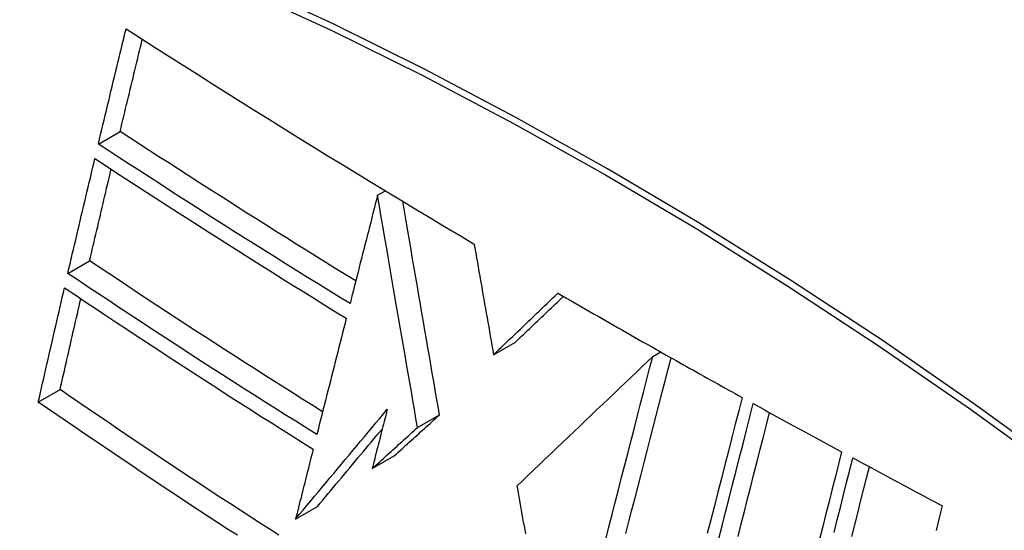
# Model space of a CAD drawing. Header units: inches. Extents: x 584 to 685, y 231 to 315.
# Tile 109 of 133: x 675.756 to 676.021, y 244.33 to 244.467. Entities that reach past the tile are written whole.
import ezdxf

# ---------------------------------------------------------------- set-up
doc = ezdxf.new("R2010")
doc.units = ezdxf.units.IN
doc.header["$MEASUREMENT"] = 0
doc.layers.add('Visible Edges(ANSI)', color=7, linetype='Continuous', lineweight=25)
doc.layers.add('Visible Tangent Edges(ANSI)', color=7, linetype='Continuous', lineweight=25)

msp = doc.modelspace()

# ---------------------------------------------------------------- linework, layer by layer
at = {"layer": 'Visible Edges(ANSI)'}
for p, q in [((675.77753, 244.43374), (675.78338, 244.43712)), ((675.85243, 244.41999), (675.85453, 244.42121)), ((675.85243, 244.41999), (675.85243, 244.41999)), ((675.76935, 244.39903), (675.7752, 244.40241)), ((675.88356, 244.37723), (675.88946, 244.38064)), ((675.92626, 244.37673), (675.92841, 244.37798)), ((675.92681, 244.37888), (675.9273, 244.3786)), ((675.9273, 244.3786), (675.92788, 244.37828)), ((675.76143, 244.3645), (675.76727, 244.36787)), ((675.86317, 244.35769), (675.86906, 244.3611)), ((675.851, 244.34668), (675.85689, 244.35009)), ((675.88981, 244.34198), (675.88986, 244.34169)), ((675.83044, 244.33311), (675.83632, 244.33651))]:
    msp.add_line(p, q, dxfattribs=at)
at = {"layer": 'Visible Edges(ANSI)', "flags": 128}
for points in [[(675.77753, 244.43374), (675.77784, 244.43503), (675.77814, 244.43632), (675.77845, 244.43761), (675.77876, 244.43889), (675.77907, 244.44018), (675.77937, 244.44147), (675.77968, 244.44276), (675.77999, 244.44405), (675.7803, 244.44534), (675.78061, 244.44662), (675.78092, 244.44791), (675.78123, 244.4492), (675.78154, 244.45049), (675.78185, 244.45178), (675.78216, 244.45307), (675.78247, 244.45436), (675.78278, 244.45565), (675.78309, 244.45694), (675.7834, 244.45822), (675.78371, 244.45951), (675.78402, 244.4608), (675.78433, 244.46208), (675.78464, 244.46337), (675.78495, 244.46466)], [(675.78495, 244.46466), (675.78877, 244.46221), (675.79259, 244.45977), (675.79642, 244.45733), (675.80026, 244.4549), (675.8041, 244.45246), (675.80795, 244.45003), (675.8118, 244.4476), (675.81566, 244.44518), (675.81953, 244.44276), (675.82341, 244.44034), (675.82729, 244.43793), (675.83118, 244.43552), (675.83507, 244.43311), (675.83896, 244.43071), (675.84287, 244.42832), (675.84677, 244.42593), (675.85069, 244.42354), (675.85461, 244.42116), (675.85855, 244.41878), (675.86249, 244.4164), (675.86644, 244.41403), (675.8704, 244.41166), (675.87438, 244.40929), (675.87835, 244.40693)], [(675.78338, 244.43712), (675.78363, 244.43815), (675.78387, 244.43918), (675.78412, 244.44021), (675.78437, 244.44124), (675.78461, 244.44227), (675.78486, 244.4433), (675.78511, 244.44433), (675.78535, 244.44537), (675.7856, 244.4464), (675.78585, 244.44743), (675.78609, 244.44846), (675.78634, 244.44949), (675.78659, 244.45052), (675.78684, 244.45155), (675.78709, 244.45258), (675.78733, 244.45361), (675.78758, 244.45465), (675.78783, 244.45568), (675.78808, 244.45671), (675.78833, 244.45774), (675.78857, 244.45877), (675.78882, 244.4598), (675.78907, 244.46083), (675.78932, 244.46186)], [(675.84659, 244.39701), (675.84392, 244.39866), (675.84125, 244.40031), (675.83859, 244.40196), (675.83593, 244.40361), (675.83327, 244.40527), (675.83062, 244.40692), (675.82797, 244.40858), (675.82533, 244.41024), (675.82269, 244.41191), (675.82005, 244.41357), (675.81741, 244.41524), (675.81477, 244.41692), (675.81214, 244.41859), (675.80951, 244.42027), (675.80688, 244.42195), (675.80426, 244.42363), (675.80164, 244.42531), (675.79902, 244.42699), (675.79641, 244.42868), (675.79379, 244.43036), (675.79119, 244.43205), (675.78858, 244.43374), (675.78598, 244.43543), (675.78338, 244.43712)], [(675.84505, 244.39094), (675.84219, 244.3927), (675.83933, 244.39446), (675.83648, 244.39622), (675.83363, 244.39798), (675.83079, 244.39975), (675.82795, 244.40152), (675.82512, 244.40329), (675.82228, 244.40507), (675.81946, 244.40685), (675.81663, 244.40863), (675.81381, 244.41041), (675.811, 244.41219), (675.80818, 244.41398), (675.80538, 244.41577), (675.80258, 244.41756), (675.79978, 244.41935), (675.79698, 244.42114), (675.79419, 244.42294), (675.7914, 244.42474), (675.78862, 244.42654), (675.78584, 244.42834), (675.78307, 244.43014), (675.7803, 244.43194), (675.77753, 244.43374)], [(675.76935, 244.39903), (675.76965, 244.40032), (675.76995, 244.4016), (675.77025, 244.40288), (675.77055, 244.40417), (675.77085, 244.40545), (675.77115, 244.40674), (675.77145, 244.40802), (675.77175, 244.40931), (675.77205, 244.41059), (675.77235, 244.41188), (675.77266, 244.41316), (675.77296, 244.41445), (675.77326, 244.41573), (675.77356, 244.41702), (675.77387, 244.4183), (675.77417, 244.41959), (675.77447, 244.42087), (675.77478, 244.42215), (675.77508, 244.42344), (675.77539, 244.42472), (675.77569, 244.42601), (675.77599, 244.42729), (675.7763, 244.42857), (675.7766, 244.42985)], [(675.7766, 244.42985), (675.77937, 244.42805), (675.78213, 244.42624), (675.7849, 244.42444), (675.78767, 244.42264), (675.79045, 244.42084), (675.79323, 244.41904), (675.79602, 244.41725), (675.79881, 244.41545), (675.8016, 244.41366), (675.8044, 244.41187), (675.8072, 244.41008), (675.81001, 244.40829), (675.81282, 244.4065), (675.81564, 244.40472), (675.81846, 244.40294), (675.82129, 244.40116), (675.82412, 244.39938), (675.82695, 244.3976), (675.82979, 244.39583), (675.83264, 244.39406), (675.83548, 244.39229), (675.83833, 244.39053), (675.84119, 244.38877), (675.84405, 244.38701)], [(675.7752, 244.40241), (675.77543, 244.40343), (675.77567, 244.40446), (675.77591, 244.40548), (675.77615, 244.4065), (675.77639, 244.40753), (675.77663, 244.40855), (675.77687, 244.40958), (675.77711, 244.4106), (675.77735, 244.41162), (675.77759, 244.41265), (675.77783, 244.41367), (675.77807, 244.4147), (675.77831, 244.41572), (675.77855, 244.41675), (675.7788, 244.41777), (675.77904, 244.4188), (675.77928, 244.41982), (675.77952, 244.42085), (675.77976, 244.42187), (675.78001, 244.4229), (675.78025, 244.42392), (675.78049, 244.42495), (675.78073, 244.42597), (675.78098, 244.427)], [(675.85243, 244.41999), (675.85212, 244.41879), (675.85182, 244.41758), (675.85151, 244.41637), (675.8512, 244.41516), (675.85089, 244.41395), (675.85059, 244.41274), (675.85028, 244.41153), (675.84997, 244.41032), (675.84966, 244.40911), (675.84935, 244.4079), (675.84905, 244.40669), (675.84874, 244.40547), (675.84843, 244.40426), (675.84812, 244.40305), (675.84781, 244.40184), (675.84751, 244.40063), (675.8472, 244.39942), (675.84689, 244.3982), (675.84658, 244.39699), (675.84628, 244.39578), (675.84597, 244.39457), (675.84566, 244.39336), (675.84535, 244.39215), (675.84505, 244.39094)], [(675.86317, 244.35769), (675.86275, 244.3601), (675.86233, 244.36251), (675.86192, 244.36492), (675.8615, 244.36734), (675.86108, 244.36977), (675.86066, 244.37221), (675.86024, 244.37466), (675.85981, 244.37713), (675.85938, 244.37961), (675.85895, 244.38211), (675.85852, 244.38463), (675.85808, 244.38717), (675.85764, 244.38973), (675.8572, 244.39232), (675.85675, 244.39493), (675.85629, 244.39758), (675.85583, 244.40025), (675.85536, 244.40296), (675.85489, 244.4057), (675.85441, 244.40848), (675.85393, 244.4113), (675.85344, 244.41415), (675.85294, 244.41705), (675.85243, 244.41999)], [(675.86906, 244.3611), (675.86868, 244.36333), (675.86829, 244.36557), (675.8679, 244.36781), (675.86751, 244.37005), (675.86713, 244.37231), (675.86673, 244.37457), (675.86634, 244.37684), (675.86595, 244.37912), (675.86555, 244.38142), (675.86516, 244.38372), (675.86475, 244.38605), (675.86435, 244.38839), (675.86394, 244.39075), (675.86353, 244.39313), (675.86312, 244.39554), (675.8627, 244.39796), (675.86228, 244.40041), (675.86185, 244.40289), (675.86142, 244.4054), (675.86099, 244.40793), (675.86054, 244.4105), (675.8601, 244.4131), (675.85964, 244.41573), (675.85918, 244.41839)], [(675.87835, 244.40693), (675.87857, 244.40571), (675.87878, 244.40448), (675.879, 244.40326), (675.87921, 244.40203), (675.87943, 244.4008), (675.87964, 244.39957), (675.87986, 244.39833), (675.88007, 244.3971), (675.88029, 244.39586), (675.88051, 244.39462), (675.88072, 244.39338), (675.88094, 244.39214), (675.88116, 244.3909), (675.88138, 244.38966), (675.8816, 244.38841), (675.88181, 244.38717), (675.88203, 244.38593), (675.88225, 244.38468), (675.88247, 244.38344), (675.88269, 244.3822), (675.88291, 244.38096), (675.88312, 244.37971), (675.88334, 244.37847), (675.88356, 244.37723)], [(675.8377, 244.36193), (675.83505, 244.36358), (675.83241, 244.36524), (675.82977, 244.36691), (675.82714, 244.36857), (675.82451, 244.37024), (675.82188, 244.37191), (675.81926, 244.37358), (675.81665, 244.37526), (675.81403, 244.37694), (675.81142, 244.37862), (675.80881, 244.3803), (675.8062, 244.38199), (675.8036, 244.38368), (675.801, 244.38538), (675.7984, 244.38707), (675.79581, 244.38877), (675.79322, 244.39047), (675.79063, 244.39217), (675.78805, 244.39387), (675.78547, 244.39558), (675.7829, 244.39728), (675.78033, 244.39899), (675.77776, 244.4007), (675.7752, 244.40241)], [(675.83616, 244.35582), (675.83332, 244.35759), (675.83049, 244.35936), (675.82767, 244.36113), (675.82485, 244.36291), (675.82203, 244.36469), (675.81922, 244.36647), (675.81641, 244.36826), (675.81361, 244.37005), (675.81081, 244.37184), (675.80802, 244.37364), (675.80523, 244.37544), (675.80244, 244.37724), (675.79966, 244.37905), (675.79688, 244.38086), (675.7941, 244.38267), (675.79133, 244.38448), (675.78857, 244.38629), (675.78581, 244.38811), (675.78305, 244.38993), (675.7803, 244.39175), (675.77756, 244.39357), (675.77482, 244.39539), (675.77208, 244.39721), (675.76935, 244.39903)], [(675.76143, 244.3645), (675.76172, 244.36578), (675.76201, 244.36706), (675.7623, 244.36833), (675.76259, 244.36961), (675.76288, 244.37089), (675.76317, 244.37217), (675.76346, 244.37345), (675.76375, 244.37473), (675.76404, 244.37601), (675.76433, 244.37729), (675.76463, 244.37857), (675.76492, 244.37985), (675.76521, 244.38113), (675.76551, 244.3824), (675.7658, 244.38368), (675.76609, 244.38496), (675.76639, 244.38624), (675.76668, 244.38752), (675.76698, 244.3888), (675.76727, 244.39008), (675.76757, 244.39136), (675.76786, 244.39263), (675.76816, 244.39391), (675.76846, 244.39519)], [(675.76846, 244.39519), (675.77119, 244.39336), (675.77393, 244.39153), (675.77667, 244.3897), (675.77941, 244.38788), (675.78216, 244.38605), (675.78492, 244.38423), (675.78768, 244.38241), (675.79044, 244.38059), (675.79321, 244.37877), (675.79598, 244.37696), (675.79875, 244.37515), (675.80153, 244.37334), (675.80431, 244.37154), (675.80709, 244.36974), (675.80988, 244.36795), (675.81267, 244.36615), (675.81546, 244.36436), (675.81826, 244.36258), (675.82107, 244.36079), (675.82388, 244.35901), (675.82669, 244.35724), (675.82951, 244.35546), (675.83234, 244.35369), (675.83517, 244.35192)], [(675.88356, 244.37723), (675.88428, 244.37792), (675.885, 244.37861), (675.88572, 244.3793), (675.88644, 244.37999), (675.88716, 244.38067), (675.88788, 244.38136), (675.8886, 244.38205), (675.88932, 244.38274), (675.89004, 244.38343), (675.89076, 244.38412), (675.89148, 244.38481), (675.8922, 244.3855), (675.89292, 244.38619), (675.89364, 244.38688), (675.89436, 244.38756), (675.89508, 244.38825), (675.8958, 244.38894), (675.89652, 244.38963), (675.89724, 244.39032), (675.89796, 244.391), (675.89868, 244.39169), (675.8994, 244.39238), (675.90012, 244.39306), (675.90084, 244.39375)], [(675.88946, 244.38064), (675.88999, 244.38115), (675.89052, 244.38166), (675.89106, 244.38217), (675.89159, 244.38268), (675.89213, 244.38319), (675.89266, 244.3837), (675.89319, 244.38421), (675.89373, 244.38473), (675.89426, 244.38524), (675.8948, 244.38575), (675.89533, 244.38626), (675.89587, 244.38677), (675.8964, 244.38728), (675.89694, 244.38779), (675.89747, 244.38831), (675.89801, 244.38882), (675.89854, 244.38933), (675.89908, 244.38984), (675.89961, 244.39035), (675.90015, 244.39086), (675.90068, 244.39137), (675.90122, 244.39188), (675.90175, 244.3924), (675.90229, 244.39291)], [(675.90084, 244.39375), (675.90191, 244.39312), (675.90299, 244.3925), (675.90407, 244.39188), (675.90514, 244.39126), (675.90622, 244.39063), (675.9073, 244.39001), (675.90838, 244.38939), (675.90946, 244.38877), (675.91054, 244.38815), (675.91162, 244.38753), (675.9127, 244.38691), (675.91378, 244.38629), (675.91487, 244.38567), (675.91595, 244.38505), (675.91703, 244.38443), (675.91812, 244.38381), (675.9192, 244.3832), (675.92029, 244.38258), (675.92137, 244.38196), (675.92246, 244.38134), (675.92355, 244.38073), (675.92463, 244.38011), (675.92572, 244.37949), (675.92681, 244.37888)], [(675.76727, 244.36787), (675.76749, 244.36888), (675.76772, 244.3699), (675.76795, 244.37091), (675.76818, 244.37193), (675.76841, 244.37294), (675.76865, 244.37396), (675.76888, 244.37498), (675.76911, 244.37599), (675.76934, 244.37701), (675.76957, 244.37803), (675.7698, 244.37904), (675.77003, 244.38006), (675.77027, 244.38107), (675.7705, 244.38209), (675.77073, 244.38311), (675.77097, 244.38412), (675.7712, 244.38514), (675.77143, 244.38616), (675.77167, 244.38717), (675.7719, 244.38819), (675.77214, 244.38921), (675.77237, 244.39022), (675.7726, 244.39124), (675.77284, 244.39226)], [(675.84405, 244.38701), (675.84372, 244.38571), (675.84339, 244.38442), (675.84306, 244.38312), (675.84273, 244.38182), (675.8424, 244.38053), (675.84208, 244.37923), (675.84175, 244.37793), (675.84142, 244.37663), (675.84109, 244.37533), (675.84076, 244.37403), (675.84043, 244.37273), (675.8401, 244.37142), (675.83977, 244.37012), (675.83944, 244.36882), (675.83911, 244.36752), (675.83878, 244.36622), (675.83845, 244.36492), (675.83812, 244.36362), (675.8378, 244.36232), (675.83747, 244.36102), (675.83714, 244.35972), (675.83681, 244.35842), (675.83648, 244.35712), (675.83616, 244.35582)], [(675.92626, 244.37673), (675.92481, 244.37535), (675.92335, 244.37396), (675.92187, 244.37256), (675.92039, 244.37114), (675.91889, 244.36972), (675.91739, 244.36829), (675.91588, 244.36685), (675.91436, 244.3654), (675.91284, 244.36395), (675.91131, 244.36249), (675.90977, 244.36103), (675.90823, 244.35956), (675.90669, 244.3581), (675.90515, 244.35663), (675.90361, 244.35515), (675.90206, 244.35368), (675.90052, 244.35221), (675.89898, 244.35074), (675.89744, 244.34927), (675.8959, 244.3478), (675.89437, 244.34634), (675.89284, 244.34488), (675.89132, 244.34343), (675.88981, 244.34198)], [(675.91355, 244.32733), (675.91441, 244.33067), (675.91526, 244.334), (675.91612, 244.33734), (675.91698, 244.34067), (675.91783, 244.344), (675.91869, 244.34732), (675.91954, 244.35064), (675.92039, 244.35395), (675.92124, 244.35724), (675.92209, 244.36053), (675.92293, 244.3638), (675.92377, 244.36706), (675.9246, 244.3703), (675.92543, 244.37353), (675.92626, 244.37673)], [(675.92788, 244.37828), (675.9288, 244.37775), (675.92973, 244.37723), (675.93066, 244.3767), (675.93159, 244.37618), (675.93252, 244.37566), (675.93345, 244.37513), (675.93438, 244.37461), (675.93531, 244.37409), (675.93624, 244.37357), (675.93717, 244.37305), (675.9381, 244.37252), (675.93903, 244.372), (675.93997, 244.37148), (675.9409, 244.37096), (675.94183, 244.37044), (675.94276, 244.36992), (675.9437, 244.3694), (675.94463, 244.36888), (675.94556, 244.36836), (675.9465, 244.36784), (675.94743, 244.36732), (675.94837, 244.36681), (675.9493, 244.36629), (675.95024, 244.36577)], [(675.91907, 244.32928), (675.91989, 244.33245), (675.9207, 244.33563), (675.92152, 244.3388), (675.92234, 244.34197), (675.92315, 244.34514), (675.92396, 244.34831), (675.92478, 244.35147), (675.92559, 244.35462), (675.9264, 244.35777), (675.92721, 244.3609), (675.92801, 244.36403), (675.92881, 244.36714), (675.92961, 244.37025), (675.9304, 244.37333), (675.93119, 244.3764)], [(675.82594, 244.32881), (675.82333, 244.33048), (675.82073, 244.33216), (675.81814, 244.33383), (675.81555, 244.33551), (675.81297, 244.33719), (675.81039, 244.33888), (675.80782, 244.34057), (675.80526, 244.34225), (675.8027, 244.34395), (675.80015, 244.34564), (675.7976, 244.34733), (675.79505, 244.34903), (675.79251, 244.35073), (675.78998, 244.35243), (675.78744, 244.35414), (675.78491, 244.35585), (675.78238, 244.35756), (675.77986, 244.35927), (675.77733, 244.36099), (675.77481, 244.3627), (675.77229, 244.36443), (675.76978, 244.36615), (675.76727, 244.36787)], [(675.81482, 244.32878), (675.81222, 244.33047), (675.80962, 244.33216), (675.80702, 244.33386), (675.80444, 244.33555), (675.80185, 244.33725), (675.79928, 244.33895), (675.7967, 244.34065), (675.79414, 244.34236), (675.79158, 244.34406), (675.78903, 244.34576), (675.78648, 244.34747), (675.78394, 244.34918), (675.78141, 244.35088), (675.77889, 244.35259), (675.77637, 244.35429), (675.77386, 244.356), (675.77136, 244.3577), (675.76887, 244.35941), (675.76638, 244.36111), (675.7639, 244.36281), (675.76143, 244.3645)], [(675.95024, 244.36577), (675.94933, 244.36221), (675.94841, 244.35862), (675.94749, 244.35501), (675.94656, 244.35137), (675.94563, 244.34772), (675.94469, 244.34405), (675.94375, 244.34036), (675.9428, 244.33666), (675.94186, 244.33295), (675.94091, 244.32923)], [(675.94392, 244.3276), (675.94486, 244.33132), (675.94581, 244.33502), (675.94675, 244.33872), (675.94769, 244.34241), (675.94862, 244.34607), (675.94955, 244.34972), (675.95048, 244.35336), (675.9514, 244.35697), (675.95232, 244.36055), (675.95323, 244.36412)], [(675.95323, 244.36412), (675.95421, 244.36357), (675.95519, 244.36303), (675.95618, 244.36249), (675.95716, 244.36195), (675.95815, 244.36141), (675.95913, 244.36087), (675.96012, 244.36033), (675.9611, 244.35978), (675.96209, 244.35924), (675.96308, 244.3587), (675.96406, 244.35816), (675.96505, 244.35762), (675.96604, 244.35708), (675.96703, 244.35655), (675.96802, 244.35601), (675.969, 244.35547), (675.96999, 244.35493), (675.97098, 244.35439), (675.97197, 244.35385), (675.97296, 244.35332), (675.97395, 244.35278), (675.97494, 244.35224), (675.97594, 244.35171), (675.97693, 244.35117)], [(675.83044, 244.33311), (675.83145, 244.33434), (675.83247, 244.33556), (675.83349, 244.33679), (675.83451, 244.33801), (675.83554, 244.33924), (675.83656, 244.34047), (675.83759, 244.3417), (675.83861, 244.34293), (675.83964, 244.34416), (675.84067, 244.3454), (675.8417, 244.34663), (675.84273, 244.34786), (675.84376, 244.34909), (675.84479, 244.35032), (675.84581, 244.35155), (675.84684, 244.35278), (675.84787, 244.35401), (675.8489, 244.35524), (675.84993, 244.35647), (675.85096, 244.35769), (675.85198, 244.35892), (675.85301, 244.36014), (675.85403, 244.36136), (675.85505, 244.36258)], [(675.85505, 244.36258), (675.85488, 244.36192), (675.85472, 244.36125), (675.85455, 244.36059), (675.85438, 244.35993), (675.85421, 244.35927), (675.85404, 244.35861), (675.85387, 244.35794), (675.8537, 244.35728), (675.85353, 244.35662), (675.85336, 244.35596), (675.85319, 244.35529), (675.85302, 244.35463), (675.85286, 244.35397), (675.85269, 244.35331), (675.85252, 244.35264), (675.85235, 244.35198), (675.85218, 244.35132), (675.85201, 244.35066), (675.85184, 244.34999), (675.85167, 244.34933), (675.8515, 244.34867), (675.85133, 244.34801), (675.85116, 244.34735), (675.851, 244.34668)], [(675.85689, 244.35009), (675.85739, 244.35054), (675.8579, 244.351), (675.85841, 244.35146), (675.85891, 244.35192), (675.85942, 244.35238), (675.85993, 244.35284), (675.86043, 244.35329), (675.86094, 244.35375), (675.86145, 244.35421), (675.86195, 244.35467), (675.86246, 244.35513), (675.86297, 244.35559), (675.86348, 244.35605), (675.86398, 244.35651), (675.86449, 244.35697), (675.865, 244.35743), (675.86551, 244.35788), (675.86602, 244.35834), (675.86652, 244.3588), (675.86703, 244.35926), (675.86754, 244.35972), (675.86805, 244.36018), (675.86855, 244.36064), (675.86906, 244.3611)], [(675.94916, 244.32847), (675.95002, 244.33184), (675.95088, 244.3352), (675.95173, 244.33856), (675.95258, 244.3419), (675.95343, 244.34524), (675.95428, 244.34856), (675.95512, 244.35187), (675.95596, 244.35516), (675.9568, 244.35843), (675.95763, 244.36169)], [(675.83632, 244.33651), (675.83704, 244.33737), (675.83776, 244.33824), (675.83848, 244.3391), (675.8392, 244.33997), (675.83992, 244.34084), (675.84064, 244.34171), (675.84137, 244.34257), (675.84209, 244.34344), (675.84282, 244.34431), (675.84354, 244.34518), (675.84427, 244.34605), (675.84499, 244.34692), (675.84572, 244.34779), (675.84645, 244.34866), (675.84717, 244.34953), (675.8479, 244.3504), (675.84863, 244.35127), (675.84936, 244.35215), (675.85008, 244.35302), (675.85081, 244.35389), (675.85154, 244.35476), (675.85227, 244.35562), (675.85299, 244.35649), (675.85372, 244.35736)], [(675.851, 244.34668), (675.8515, 244.34714), (675.85201, 244.3476), (675.85251, 244.34806), (675.85302, 244.34852), (675.85353, 244.34897), (675.85403, 244.34943), (675.85454, 244.34989), (675.85505, 244.35035), (675.85555, 244.35081), (675.85606, 244.35127), (675.85657, 244.35173), (675.85708, 244.35219), (675.85758, 244.35265), (675.85809, 244.3531), (675.8586, 244.35356), (675.85911, 244.35402), (675.85961, 244.35448), (675.86012, 244.35494), (675.86063, 244.3554), (675.86114, 244.35586), (675.86164, 244.35632), (675.86215, 244.35678), (675.86266, 244.35723), (675.86317, 244.35769)], [(675.83517, 244.35192), (675.83497, 244.35114), (675.83478, 244.35036), (675.83458, 244.34957), (675.83438, 244.34879), (675.83418, 244.34801), (675.83399, 244.34722), (675.83379, 244.34644), (675.83359, 244.34566), (675.83339, 244.34487), (675.8332, 244.34409), (675.833, 244.3433), (675.8328, 244.34252), (675.8326, 244.34174), (675.83241, 244.34095), (675.83221, 244.34017), (675.83201, 244.33938), (675.83182, 244.3386), (675.83162, 244.33781), (675.83142, 244.33703), (675.83122, 244.33625), (675.83103, 244.33546), (675.83083, 244.33468), (675.83063, 244.3339), (675.83044, 244.33311)], [(675.97693, 244.35117), (675.9761, 244.34787), (675.97526, 244.34456), (675.97442, 244.34123), (675.97358, 244.33789), (675.97274, 244.33453), (675.97189, 244.33117), (675.97104, 244.32779)], [(675.97492, 244.32954), (675.97577, 244.3329), (675.97661, 244.33626), (675.97745, 244.3396), (675.97829, 244.34293), (675.97912, 244.34624), (675.97995, 244.34954)], [(675.97995, 244.34954), (675.98094, 244.349), (675.98194, 244.34846), (675.98293, 244.34793), (675.98393, 244.34739), (675.98492, 244.34686), (675.98592, 244.34632), (675.98692, 244.34579), (675.98791, 244.34525), (675.98891, 244.34472), (675.98991, 244.34419), (675.9909, 244.34365), (675.9919, 244.34312), (675.9929, 244.34259), (675.9939, 244.34205), (675.9949, 244.34152), (675.9959, 244.34099), (675.99689, 244.34045), (675.99789, 244.33992), (675.99889, 244.33939), (675.99989, 244.33886), (676.0009, 244.33833), (676.0019, 244.3378), (676.0029, 244.33726), (676.0039, 244.33673)], [(675.97969, 244.3285), (675.98048, 244.33163), (675.98126, 244.33476), (675.98204, 244.33787), (675.98283, 244.34098), (675.9836, 244.34407), (675.98438, 244.34715)], [(675.88986, 244.34169), (675.89014, 244.34014), (675.89041, 244.33858), (675.89069, 244.33702), (675.89097, 244.33546), (675.89126, 244.33389), (675.89154, 244.33232), (675.89182, 244.33075), (675.8921, 244.32918)], [(676.0039, 244.33673), (676.00308, 244.33343), (676.00226, 244.33011)]]:
    msp.add_lwpolyline(points, dxfattribs=at)
at = {"layer": 'Visible Edges(ANSI)'}
msp.add_ellipse((675.97556, 243.44874), major_axis=(-0.64961, 1.12515), ratio=0.57735, start_param=5.161526, end_param=5.834048, dxfattribs=at)
at = {"layer": 'Visible Tangent Edges(ANSI)'}
msp.add_line((675.85243, 244.41999), (675.85454, 244.42121), dxfattribs=at)
at = {"layer": 'Visible Tangent Edges(ANSI)', "flags": 128}
for points in [[(676.03684, 244.34648), (676.01234, 244.36416), (675.98779, 244.38109), (675.96321, 244.39723), (675.93865, 244.41257), (675.91409, 244.42713), (675.88954, 244.44089), (675.86501, 244.45386), (675.8405, 244.46602), (675.81606, 244.47737), (675.79171, 244.48788), (675.76747, 244.49755), (675.74336, 244.50638), (675.71937, 244.51435), (675.69554, 244.52147), (675.67189, 244.52773), (675.64842, 244.53311), (675.62517, 244.53762)], [(675.62535, 244.535), (675.64854, 244.53059), (675.67193, 244.5253), (675.69552, 244.51915), (675.71929, 244.51213), (675.74322, 244.50425), (675.76728, 244.49552), (675.79146, 244.48593), (675.81576, 244.4755), (675.84015, 244.46422), (675.86459, 244.45212), (675.88907, 244.4392), (675.91356, 244.42548), (675.93805, 244.41096), (675.96255, 244.39563), (675.98705, 244.37951), (676.01153, 244.36259), (676.03595, 244.3449)]]:
    msp.add_lwpolyline(points, dxfattribs=at)

doc.saveas('drawing.dxf')
